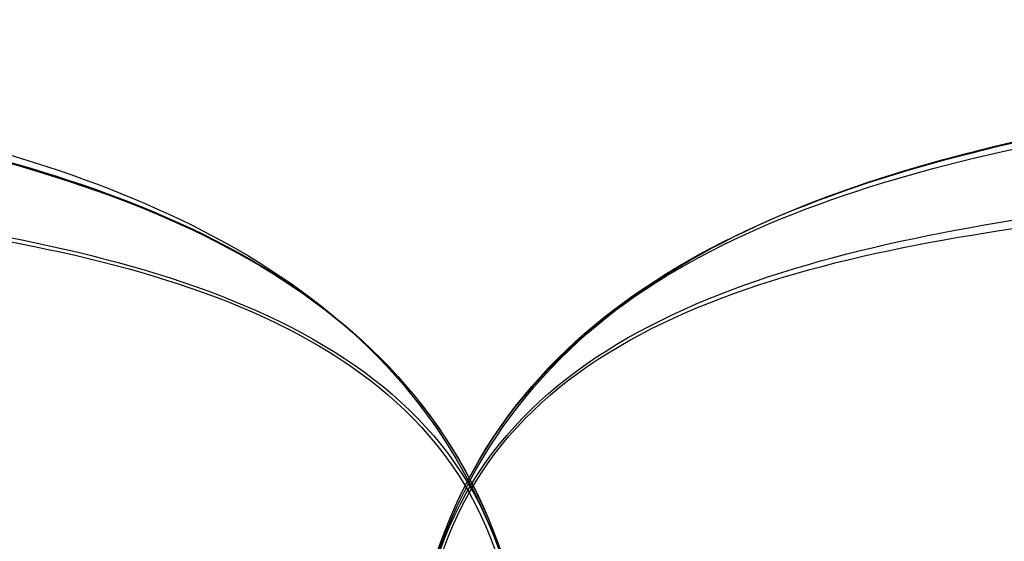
# Model space of a CAD drawing. Header units: millimetres. Extents: x -1315 to 1315, y -409 to 409.
# Tile 73 of 137: x -481 to -310, y 319 to 409. Entities that reach past the tile are written whole.
import ezdxf

# ---------------------------------------------------------------- set-up
doc = ezdxf.new("R2010")
doc.units = ezdxf.units.MM
doc.header["$MEASUREMENT"] = 0
doc.layers.add('Nakki 3 seater', color=7, linetype='Continuous', true_color=0x6b8d5f)

msp = doc.modelspace()

# ---------------------------------------------------------------- linework, layer by layer
at = {"layer": 'Nakki 3 seater'}
for points in [[(-1217.5, 308.87, 570.79), (-1203.17, 361.72, 570.86), (-1107.68, 397.48, 570.39), (-962.51, 405.93, 570.44), (-815, 410.1, 570.51), (-650.28, 407.97, 570.8), (-505.14, 400.12, 570.86), (-409.7, 361.72, 570.86), (-395.25, 308.87, 570.79)], [(-411.12, 308.87, 570.79), (-396.79, 361.72, 570.86), (-301.31, 397.48, 570.39), (-156.14, 405.93, 570.44), (-8.62, 410.1, 570.51), (156.09, 407.97, 570.8), (301.24, 400.12, 570.86), (396.67, 361.72, 570.86), (411.12, 308.87, 570.79)], [(-1217.5, 308.87, 476.95), (-1204.51, 361.6, 480.14), (-1105.71, 397.85, 476.56), (-961.17, 405.08, 474.6), (-815, 406.95, 474.06), (-651.62, 404.53, 474.6), (-507.05, 398.38, 476.56), (-408.3, 361.58, 480.14), (-395.25, 308.87, 476.95)], [(-411.12, 308.87, 476.95), (-398.13, 361.6, 480.14), (-299.34, 397.85, 476.56), (-154.8, 405.08, 474.6), (-8.62, 406.95, 474.06), (154.75, 404.53, 474.6), (299.33, 398.38, 476.56), (398.07, 361.58, 480.14), (411.12, 308.87, 476.95)], [(-1217.5, 308.87, 662.99), (-1204.51, 361.6, 661.57), (-1105.71, 396.44, 663.28), (-961.17, 403.1, 665.43), (-815, 405.64, 666.34), (-651.62, 403.49, 666.87), (-507.13, 398.95, 665.15), (-408.36, 361.6, 661.57), (-395.25, 308.87, 662.99)], [(-411.12, 308.87, 662.99), (-398.13, 361.6, 661.57), (-299.34, 396.44, 663.28), (-154.8, 403.1, 665.43), (-8.62, 405.64, 666.34), (154.75, 403.49, 666.87), (299.25, 398.95, 665.15), (398.01, 361.6, 661.57), (411.12, 308.87, 662.99)], [(-1216.98, 308.87, 386.23), (-1206.65, 357.05, 386.2), (-1097.7, 382.24, 378.83), (-956.16, 386.71, 377.26), (-815, 387.58, 376.4), (-656.63, 385.44, 377.26), (-516.06, 381.83, 378.83), (-405.22, 356.99, 384.68), (-395.77, 308.87, 386.23)], [(-410.61, 308.87, 386.23), (-400.27, 357.05, 386.2), (-291.32, 382.24, 378.83), (-149.79, 386.71, 377.26), (-8.62, 387.58, 376.4), (149.75, 385.44, 377.26), (290.31, 381.83, 378.83), (401.16, 356.99, 384.68), (410.61, 308.87, 386.23)], [(-1216.35, 308.87, 748.06), (-1206.57, 357.05, 755.88), (-1096.75, 380.59, 762.41), (-956.16, 383.05, 763.32), (-815, 384.29, 764.78), (-656.63, 382.28, 763.68), (-516.08, 381.08, 762.88), (-406.27, 357.05, 755.88), (-396.4, 308.87, 748.06)], [(-409.97, 308.87, 748.06), (-400.19, 357.05, 755.88), (-290.38, 380.59, 762.41), (-149.79, 383.05, 763.32), (-8.62, 384.29, 764.78), (149.75, 382.28, 763.68), (290.29, 381.08, 762.88), (400.1, 357.05, 755.88), (409.97, 308.87, 748.06)]]:
    msp.add_open_spline(points, degree=3, dxfattribs=at)

doc.saveas('drawing.dxf')
